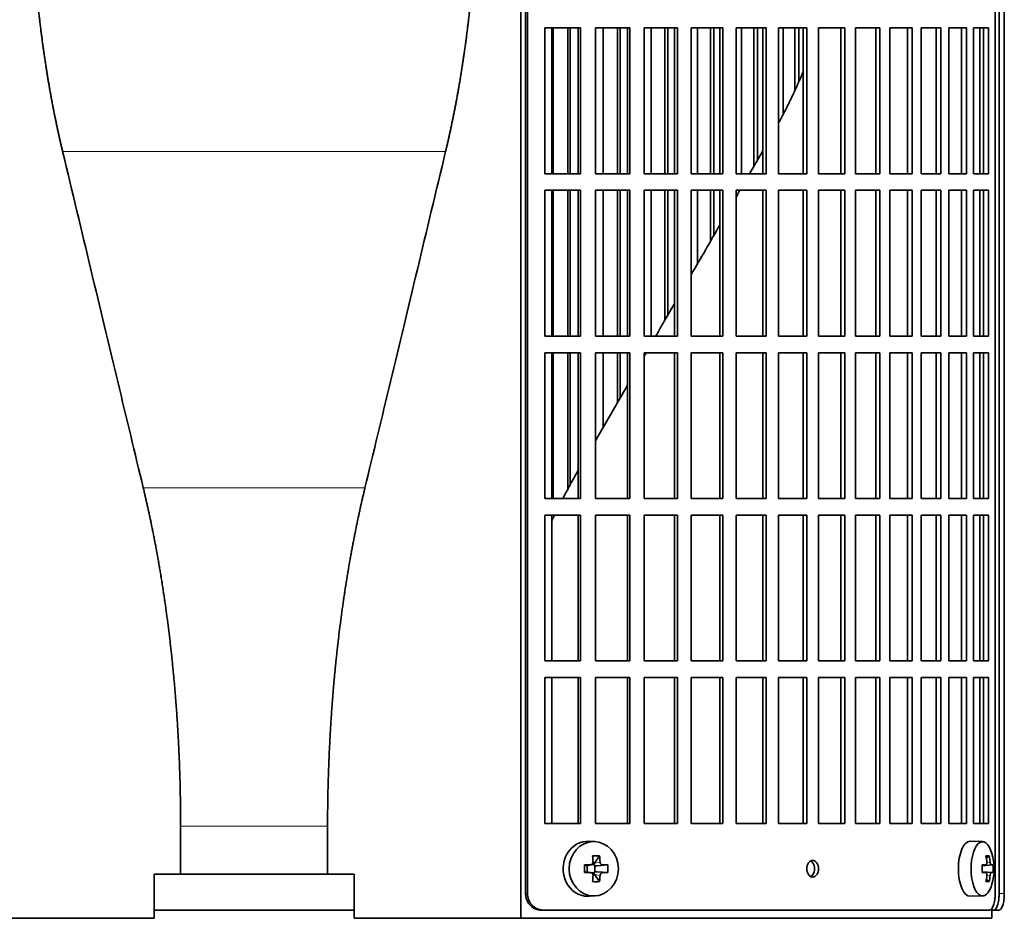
# Model space of a CAD drawing. Header units: millimetres. Extents: x 421 to 1312, y -2484 to 1869.
# Tile 16 of 33: x 528 to 707, y -514 to -351. Entities that reach past the tile are written whole.
import ezdxf

# ---------------------------------------------------------------- set-up
doc = ezdxf.new("R2010")
doc.units = ezdxf.units.MM
for name, color, linetype in [('M5X8_UNI7687', 7, 'Continuous'), ('VSI344-454_FILTR', 7, 'Continuous'), ('VSI344-454_SUPPO', 7, 'Continuous')]:
    doc.layers.add(name, color=color, linetype=linetype)

# ---------------------------------------------------------------- blocks, each defined once
blk = doc.blocks.new('SE')
at = {"layer": 'M5X8_UNI7687', "color": 7, "linetype": 'Continuous', "lineweight": 35}
for p, q in [((632.67, -499.92), (631.62, -499.86)), ((703.05, -499.92), (700.78, -499.85)), ((633.45, -502.51), (632.55, -503.81)), ((704.22, -502.51), (703.71, -502.9)), ((630.71, -504.15), (631.13, -504.31)), ((631.17, -504.32), (631.92, -504.12)), ((631.22, -505.39), (631.22, -504.3)), ((631.89, -504.1), (632.41, -504.1)), ((632.58, -504.28), (632.58, -505.41)), ((634.94, -504.15), (633, -504.31)), ((702.94, -504.2), (703.61, -504.14)), ((704.91, -504.15), (702.95, -504.3)), ((630.71, -505.54), (631.13, -505.38)), ((631.92, -505.57), (631.17, -505.38)), ((632.41, -505.6), (631.92, -505.6)), ((633.45, -507.18), (632.55, -505.88)), ((634.94, -505.54), (633, -505.38)), ((703.61, -505.56), (702.94, -505.49)), ((704.91, -505.54), (702.95, -505.4)), ((704.22, -507.18), (703.71, -506.79)), ((631.62, -509.84), (632.67, -509.77)), ((700.78, -509.85), (703.05, -509.78))]:
    blk.add_line(p, q, dxfattribs=at)
at = {"layer": 'M5X8_UNI7687', "color": 4, "linetype": 'Continuous', "lineweight": 9}
for p, q in [((631.13, -504.31), (631.82, -504.14)), ((632.55, -503.81), (633.56, -503.64)), ((634.01, -504.14), (633, -504.31)), ((702.94, -504.2), (703.6, -504.14)), ((704.62, -504.14), (702.95, -504.29)), ((703.81, -503.69), (704.41, -503.64)), ((631.82, -505.56), (631.13, -505.38)), ((633.56, -506.05), (632.55, -505.88)), ((633, -505.38), (634.01, -505.56)), ((703.6, -505.56), (702.94, -505.49)), ((702.95, -505.4), (704.62, -505.56)), ((704.41, -506.05), (703.8, -506))]:
    blk.add_line(p, q, dxfattribs=at)
at = {"layer": 'M5X8_UNI7687', "color": 7, "linetype": 'Continuous', "lineweight": 35}
for centre, radius, start, end in [((695.14, -504.85), 10, 343.7273, 16.2727), ((680.07, -504.85), 49.36, 179.1963, 180.8037), ((624.36, -504.85), 10.6, 356.2556, 3.7444), ((695.52, -504.85), 9.42, 355.7871, 4.2129)]:
    blk.add_arc(centre, radius, start, end, dxfattribs=at)
for centre, major_axis, ratio, start_param, end_param in [((631.35, -504.85), (0, -5), 0.906308, 3.081955, 6.283185), ((700.76, -504.85), (0, -5), 0.422618, 3.141593, 6.283185), ((703.02, -504.85), (0, -4.93), 0.422618, 2.175256, 6.283185), ((629.66, -507.91), (8.86, 2.7), 0.529916, 0.974266, 1.123958), ((628.87, -504.85), (0, 10), 0.34202, -1.449667, -1.335108), ((628.59, -504.85), (0, 10), 0.5, -1.449667, -1.335108), ((697.14, -507.91), (7.75, 5.06), 0.247104, 0.286808, 0.4365), ((695.22, -504.85), (0, 10), 0.866025, 4.833518, 4.948078), ((695.08, -504.85), (0, 10), 0.939693, 4.833518, 4.948078), ((628.73, -505), (9.99, 0.37), 0.07899, 1.254131, 1.36869), ((631.13, -503.81), (-0.03, 0.507), 0.355475, 2.983295, 3.209876), ((633, -503.81), (-0.561, -0.512), 0.450112, 5.177855, 5.696055), ((632.8, -503.84), (-0.019, -0.502), 0.906042, 5.273044, 5.799842), ((633, -503.81), (-0.85, -0.111), 0.58208, 0.96918, 1.487381), ((628.73, -505), (9.99, 0.37), 0.07899, 0.897313, 1.011873), ((695.15, -505), (9.97, 0.79), 0.036834, 0.556003, 0.670562), ((698.43, -504.85), (0, -9.26), 0.488139, 1.49595, 1.645642), ((695.15, -505), (9.97, 0.79), 0.036834, 0.199185, 0.313745), ((628.73, -504.69), (9.99, -0.37), 0.07899, -1.36869, -1.254131), ((631.13, -505.88), (-0.03, -0.507), 0.355475, 3.073309, 3.29989), ((628.87, -504.85), (0, -10), 0.34202, 1.335108, 1.449667), ((632.8, -505.85), (-0.019, 0.502), 0.906042, 0.483343, 1.010141), ((633, -505.88), (-0.561, 0.512), 0.450112, 0.58713, 1.105331), ((633, -505.88), (-0.85, 0.111), 0.58208, 4.795805, 5.314006), ((628.59, -504.85), (0, -10), 0.5, 1.335108, 1.449667), ((628.73, -504.69), (9.99, -0.37), 0.07899, -1.011873, -0.897313), ((695.15, -504.69), (9.97, -0.79), 0.036834, -0.670562, -0.556003), ((695.22, -504.85), (0, -10), 0.866025, 1.335108, 1.449667), ((695.08, -504.85), (0, -10), 0.939693, 1.335108, 1.449667), ((695.15, -504.69), (9.97, -0.79), 0.036834, -0.313745, -0.199185), ((629.66, -501.78), (8.86, -2.7), 0.529916, -1.123958, -0.974266), ((703.02, -504.85), (0, -4.93), 0.422618, 0, 0.966337), ((697.14, -501.78), (7.75, -5.06), 0.247104, -0.4365, -0.286808), ((631.35, -504.85), (0, -5), 0.906308, 0, 0.059638), ((700.76, -504.85), (0, -5), 0.422618, 0, 0.012961)]:
    blk.add_ellipse(centre, major_axis=major_axis, ratio=ratio, start_param=start_param, end_param=end_param, dxfattribs=at)
blk.add_ellipse((632.4, -504.85), major_axis=(0, -4.93), ratio=0.906308, dxfattribs=at)
for points in [[(631.82, -504.14), (631.83, -504.14), (631.87, -504.13), (631.91, -504.13), (631.95, -504.11), (632, -504.1), (632.04, -504.08), (632.07, -504.05), (632.11, -504.02), (632.15, -503.99), (632.18, -503.95), (632.2, -503.91), (632.22, -503.87), (632.24, -503.83), (632.25, -503.78), (632.26, -503.74), (632.27, -503.69), (632.27, -503.66), (632.27, -503.64)], [(633.56, -503.64), (633.56, -503.66), (633.56, -503.69), (633.57, -503.74), (633.58, -503.78), (633.6, -503.83), (633.62, -503.87), (633.64, -503.91), (633.67, -503.95), (633.7, -503.99), (633.73, -504.02), (633.77, -504.05), (633.81, -504.08), (633.84, -504.1), (633.88, -504.11), (633.92, -504.13), (633.96, -504.13), (633.99, -504.14), (634.01, -504.14)], [(703.6, -504.14), (703.61, -504.14), (703.63, -504.13), (703.65, -504.13), (703.68, -504.11), (703.7, -504.1), (703.72, -504.08), (703.74, -504.05), (703.76, -504.02), (703.77, -503.99), (703.79, -503.95), (703.8, -503.91), (703.81, -503.87), (703.81, -503.83), (703.82, -503.78), (703.82, -503.74), (703.82, -503.69), (703.81, -503.66), (703.81, -503.64)], [(704.41, -503.64), (704.41, -503.66), (704.42, -503.69), (704.43, -503.74), (704.43, -503.78), (704.44, -503.83), (704.46, -503.87), (704.47, -503.91), (704.48, -503.95), (704.5, -503.99), (704.51, -504.02), (704.53, -504.05), (704.54, -504.08), (704.56, -504.1), (704.57, -504.11), (704.59, -504.13), (704.61, -504.13), (704.62, -504.14), (704.62, -504.14)], [(632.27, -506.05), (632.27, -506.04), (632.27, -506), (632.26, -505.96), (632.25, -505.91), (632.24, -505.87), (632.22, -505.82), (632.2, -505.78), (632.18, -505.74), (632.15, -505.7), (632.11, -505.67), (632.07, -505.64), (632.04, -505.62), (632, -505.6), (631.95, -505.58), (631.91, -505.57), (631.87, -505.56), (631.83, -505.56), (631.82, -505.56)], [(634.01, -505.56), (633.99, -505.56), (633.96, -505.56), (633.92, -505.57), (633.88, -505.58), (633.84, -505.6), (633.81, -505.62), (633.77, -505.64), (633.73, -505.67), (633.7, -505.7), (633.67, -505.74), (633.64, -505.78), (633.62, -505.82), (633.6, -505.87), (633.58, -505.91), (633.57, -505.96), (633.56, -506), (633.56, -506.04), (633.56, -506.05)], [(703.81, -506.05), (703.81, -506.04), (703.82, -506), (703.82, -505.96), (703.82, -505.91), (703.81, -505.87), (703.81, -505.82), (703.8, -505.78), (703.79, -505.74), (703.77, -505.7), (703.76, -505.67), (703.74, -505.64), (703.72, -505.62), (703.7, -505.6), (703.68, -505.58), (703.65, -505.57), (703.63, -505.56), (703.61, -505.56), (703.6, -505.56)], [(704.62, -505.56), (704.62, -505.56), (704.61, -505.56), (704.59, -505.57), (704.57, -505.58), (704.56, -505.6), (704.54, -505.62), (704.53, -505.64), (704.51, -505.67), (704.5, -505.7), (704.48, -505.74), (704.47, -505.78), (704.46, -505.82), (704.44, -505.87), (704.43, -505.91), (704.43, -505.96), (704.42, -506), (704.41, -506.04), (704.41, -506.05)]]:
    blk.add_open_spline(points, degree=3, dxfattribs=at)
at = {"layer": 'VSI344-454_FILTR', "color": 7, "linetype": 'Continuous', "lineweight": 35}
for p, q in [((620.02, -509.35), (620.02, -236.35)), ((620.37, -509.35), (620.37, -236.35)), ((705.33, -509.35), (705.33, -236.35)), ((706.03, -509.35), (706.03, -240.35)), ((706.98, -509.35), (706.98, -240.35)), ((623.52, -378.6), (623.52, -352.1)), ((623.52, -352.1), (629.99, -352.1)), ((625.04, -378.6), (625.04, -352.1)), ((627.72, -378.6), (627.72, -352.1)), ((628.14, -378.6), (628.14, -352.1)), ((629.6, -378.6), (629.6, -352.1)), ((629.99, -378.6), (629.99, -352.1)), ((632.7, -378.6), (632.7, -352.1)), ((632.7, -352.1), (638.96, -352.1)), ((634.09, -378.6), (634.09, -352.1)), ((636.69, -378.6), (636.69, -352.1)), ((637.17, -378.6), (637.17, -352.1)), ((638.51, -378.6), (638.51, -352.1)), ((638.96, -378.6), (638.96, -352.1)), ((641.57, -378.6), (641.57, -352.1)), ((641.57, -352.1), (647.6, -352.1)), ((642.84, -378.6), (642.84, -352.1)), ((645.34, -378.6), (645.34, -352.1)), ((645.88, -378.6), (645.88, -352.1)), ((647.09, -378.6), (647.09, -352.1)), ((647.6, -378.6), (647.6, -352.1)), ((650.1, -378.6), (650.1, -352.1)), ((650.1, -352.1), (655.87, -352.1)), ((651.24, -378.6), (651.24, -352.1)), ((653.62, -378.6), (653.62, -352.1)), ((654.23, -378.6), (654.23, -352.1)), ((655.29, -378.6), (655.29, -352.1)), ((655.87, -378.6), (655.87, -352.1)), ((658.25, -378.6), (658.25, -352.1)), ((658.25, -352.1), (663.71, -352.1)), ((659.24, -378.6), (659.24, -352.1)), ((661.51, -377.18), (661.51, -352.1)), ((662.16, -376.04), (662.16, -352.1)), ((663.09, -378.6), (663.09, -352.1)), ((663.71, -378.6), (663.71, -352.1)), ((665.97, -378.6), (665.97, -352.1)), ((665.97, -352.1), (671.11, -352.1)), ((666.82, -367.6), (666.82, -352.1)), ((668.95, -363.44), (668.95, -352.1)), ((669.65, -361.72), (669.65, -352.1)), ((670.43, -378.6), (670.43, -352.1)), ((671.11, -378.6), (671.11, -352.1)), ((673.22, -352.1), (678.02, -352.1)), ((673.22, -378.6), (673.22, -352.1)), ((677.29, -378.6), (677.29, -352.1)), ((678.02, -378.6), (678.02, -352.1)), ((679.98, -352.1), (684.4, -352.1)), ((679.98, -378.6), (679.98, -352.1)), ((683.62, -378.6), (683.62, -352.1)), ((684.4, -378.6), (684.4, -352.1)), ((686.2, -352.1), (690.23, -352.1)), ((686.2, -378.6), (686.2, -352.1)), ((689.41, -378.6), (689.41, -352.1)), ((690.23, -378.6), (690.23, -352.1)), ((691.86, -352.1), (695.48, -352.1)), ((691.86, -378.6), (691.86, -352.1)), ((694.62, -378.6), (694.62, -352.1)), ((695.48, -378.6), (695.48, -352.1)), ((696.93, -352.1), (700.12, -352.1)), ((696.93, -378.6), (696.93, -352.1)), ((699.23, -378.6), (699.23, -352.1)), ((700.12, -378.6), (700.12, -352.1)), ((701.38, -352.1), (704.13, -352.1)), ((701.38, -378.6), (701.38, -352.1)), ((703.21, -378.6), (703.21, -352.1)), ((704.13, -378.6), (704.13, -352.1)), ((623.52, -378.6), (629.99, -378.6)), ((632.7, -378.6), (638.96, -378.6)), ((641.57, -378.6), (647.6, -378.6)), ((650.1, -378.6), (655.87, -378.6)), ((658.25, -378.6), (663.71, -378.6)), ((665.97, -378.6), (671.11, -378.6)), ((673.22, -378.6), (678.02, -378.6)), ((679.98, -378.6), (684.4, -378.6)), ((686.2, -378.6), (690.23, -378.6)), ((691.86, -378.6), (695.48, -378.6)), ((696.93, -378.6), (700.12, -378.6)), ((701.38, -378.6), (704.13, -378.6)), ((623.52, -408.1), (623.52, -381.6)), ((623.52, -381.6), (629.99, -381.6)), ((625.04, -408.1), (625.04, -381.6)), ((627.72, -408.1), (627.72, -381.6)), ((628.14, -408.1), (628.14, -381.6)), ((629.6, -408.1), (629.6, -381.6)), ((629.99, -408.1), (629.99, -381.6)), ((632.7, -408.1), (632.7, -381.6)), ((632.7, -381.6), (638.96, -381.6)), ((634.09, -408.1), (634.09, -381.6)), ((636.69, -408.1), (636.69, -381.6)), ((637.17, -408.1), (637.17, -381.6)), ((638.51, -408.1), (638.51, -381.6)), ((638.96, -408.1), (638.96, -381.6)), ((641.57, -408.1), (641.57, -381.6)), ((641.57, -381.6), (647.6, -381.6)), ((642.84, -408.1), (642.84, -381.6)), ((645.34, -405.18), (645.34, -381.6)), ((645.88, -404.24), (645.88, -381.6)), ((647.09, -408.1), (647.09, -381.6)), ((647.6, -408.1), (647.6, -381.6)), ((650.1, -408.1), (650.1, -381.6)), ((650.1, -381.6), (655.87, -381.6)), ((651.24, -394.96), (651.24, -381.6)), ((653.62, -390.83), (653.62, -381.6)), ((654.23, -389.79), (654.23, -381.6)), ((655.29, -408.1), (655.29, -381.6)), ((655.87, -408.1), (655.87, -381.6)), ((658.25, -408.1), (658.25, -381.6)), ((658.25, -381.6), (663.71, -381.6)), ((663.09, -408.1), (663.09, -381.6)), ((663.71, -408.1), (663.71, -381.6)), ((665.97, -408.1), (665.97, -381.6)), ((665.97, -381.6), (671.11, -381.6)), ((670.43, -408.1), (670.43, -381.6)), ((671.11, -408.1), (671.11, -381.6)), ((673.22, -381.6), (678.02, -381.6)), ((673.22, -408.1), (673.22, -381.6)), ((677.29, -408.1), (677.29, -381.6)), ((678.02, -408.1), (678.02, -381.6)), ((679.98, -381.6), (684.4, -381.6)), ((679.98, -408.1), (679.98, -381.6)), ((683.62, -408.1), (683.62, -381.6)), ((684.4, -408.1), (684.4, -381.6)), ((686.2, -381.6), (690.23, -381.6)), ((686.2, -408.1), (686.2, -381.6)), ((689.41, -408.1), (689.41, -381.6)), ((690.23, -408.1), (690.23, -381.6)), ((691.86, -381.6), (695.48, -381.6)), ((691.86, -408.1), (691.86, -381.6)), ((694.62, -408.1), (694.62, -381.6)), ((695.48, -408.1), (695.48, -381.6)), ((696.93, -381.6), (700.12, -381.6)), ((696.93, -408.1), (696.93, -381.6)), ((699.23, -408.1), (699.23, -381.6)), ((700.12, -408.1), (700.12, -381.6)), ((701.38, -381.6), (704.13, -381.6)), ((701.38, -408.1), (701.38, -381.6)), ((703.21, -408.1), (703.21, -381.6)), ((704.13, -408.1), (704.13, -381.6)), ((623.52, -408.1), (629.99, -408.1)), ((632.7, -408.1), (638.96, -408.1)), ((641.57, -408.1), (647.6, -408.1)), ((650.1, -408.1), (655.87, -408.1)), ((658.25, -408.1), (663.71, -408.1)), ((665.97, -408.1), (671.11, -408.1)), ((673.22, -408.1), (678.02, -408.1)), ((679.98, -408.1), (684.4, -408.1)), ((686.2, -408.1), (690.23, -408.1)), ((691.86, -408.1), (695.48, -408.1)), ((696.93, -408.1), (700.12, -408.1)), ((701.38, -408.1), (704.13, -408.1)), ((623.52, -437.6), (623.52, -411.1)), ((623.52, -411.1), (629.99, -411.1)), ((625.04, -437.6), (625.04, -411.1)), ((627.72, -436.07), (627.72, -411.1)), ((628.14, -435.25), (628.14, -411.1)), ((629.6, -437.6), (629.6, -411.1)), ((629.99, -437.6), (629.99, -411.1)), ((632.7, -437.6), (632.7, -411.1)), ((632.7, -411.1), (638.96, -411.1)), ((634.09, -424.66), (634.09, -411.1)), ((636.69, -420.17), (636.69, -411.1)), ((637.17, -419.33), (637.17, -411.1)), ((638.51, -437.6), (638.51, -411.1)), ((638.96, -437.6), (638.96, -411.1)), ((641.57, -437.6), (641.57, -411.1)), ((641.57, -411.1), (647.6, -411.1)), ((647.09, -437.6), (647.09, -411.1)), ((647.6, -437.6), (647.6, -411.1)), ((650.1, -437.6), (650.1, -411.1)), ((650.1, -411.1), (655.87, -411.1)), ((655.29, -437.6), (655.29, -411.1)), ((655.87, -437.6), (655.87, -411.1)), ((658.25, -437.6), (658.25, -411.1)), ((658.25, -411.1), (663.71, -411.1)), ((663.09, -437.6), (663.09, -411.1)), ((663.71, -437.6), (663.71, -411.1)), ((665.97, -437.6), (665.97, -411.1)), ((665.97, -411.1), (671.11, -411.1)), ((670.43, -437.6), (670.43, -411.1)), ((671.11, -437.6), (671.11, -411.1)), ((673.22, -411.1), (678.02, -411.1)), ((673.22, -437.6), (673.22, -411.1)), ((677.29, -437.6), (677.29, -411.1)), ((678.02, -437.6), (678.02, -411.1)), ((679.98, -411.1), (684.4, -411.1)), ((679.98, -437.6), (679.98, -411.1)), ((683.62, -437.6), (683.62, -411.1)), ((684.4, -437.6), (684.4, -411.1)), ((686.2, -411.1), (690.23, -411.1)), ((686.2, -437.6), (686.2, -411.1)), ((689.41, -437.6), (689.41, -411.1)), ((690.23, -437.6), (690.23, -411.1)), ((691.86, -411.1), (695.48, -411.1)), ((691.86, -437.6), (691.86, -411.1)), ((694.62, -437.6), (694.62, -411.1)), ((695.48, -437.6), (695.48, -411.1)), ((696.93, -411.1), (700.12, -411.1)), ((696.93, -437.6), (696.93, -411.1)), ((699.23, -437.6), (699.23, -411.1)), ((700.12, -437.6), (700.12, -411.1)), ((701.38, -411.1), (704.13, -411.1)), ((701.38, -437.6), (701.38, -411.1)), ((703.21, -437.6), (703.21, -411.1)), ((704.13, -437.6), (704.13, -411.1)), ((623.52, -437.6), (629.99, -437.6)), ((632.7, -437.6), (638.96, -437.6)), ((641.57, -437.6), (647.6, -437.6)), ((650.1, -437.6), (655.87, -437.6)), ((658.25, -437.6), (663.71, -437.6)), ((665.97, -437.6), (671.11, -437.6)), ((673.22, -437.6), (678.02, -437.6)), ((679.98, -437.6), (684.4, -437.6)), ((686.2, -437.6), (690.23, -437.6)), ((691.86, -437.6), (695.48, -437.6)), ((696.93, -437.6), (700.12, -437.6)), ((701.38, -437.6), (704.13, -437.6)), ((623.52, -467.1), (623.52, -440.6)), ((623.52, -440.6), (629.99, -440.6)), ((629.6, -467.1), (629.6, -440.6)), ((629.99, -467.1), (629.99, -440.6)), ((632.7, -467.1), (632.7, -440.6)), ((632.7, -440.6), (638.96, -440.6)), ((638.51, -467.1), (638.51, -440.6)), ((638.96, -467.1), (638.96, -440.6)), ((641.57, -467.1), (641.57, -440.6)), ((641.57, -440.6), (647.6, -440.6)), ((647.09, -467.1), (647.09, -440.6)), ((647.6, -467.1), (647.6, -440.6)), ((650.1, -467.1), (650.1, -440.6)), ((650.1, -440.6), (655.87, -440.6)), ((655.29, -467.1), (655.29, -440.6)), ((655.87, -467.1), (655.87, -440.6)), ((658.25, -467.1), (658.25, -440.6)), ((658.25, -440.6), (663.71, -440.6)), ((663.09, -467.1), (663.09, -440.6)), ((663.71, -467.1), (663.71, -440.6)), ((665.97, -467.1), (665.97, -440.6)), ((665.97, -440.6), (671.11, -440.6)), ((670.43, -467.1), (670.43, -440.6)), ((671.11, -467.1), (671.11, -440.6)), ((673.22, -440.6), (678.02, -440.6)), ((673.22, -467.1), (673.22, -440.6)), ((677.29, -467.1), (677.29, -440.6)), ((678.02, -467.1), (678.02, -440.6)), ((679.98, -440.6), (684.4, -440.6)), ((679.98, -467.1), (679.98, -440.6)), ((683.62, -467.1), (683.62, -440.6)), ((684.4, -467.1), (684.4, -440.6)), ((686.2, -440.6), (690.23, -440.6)), ((686.2, -467.1), (686.2, -440.6)), ((689.41, -467.1), (689.41, -440.6)), ((690.23, -467.1), (690.23, -440.6)), ((691.86, -440.6), (695.48, -440.6)), ((691.86, -467.1), (691.86, -440.6)), ((694.62, -467.1), (694.62, -440.6)), ((695.48, -467.1), (695.48, -440.6)), ((696.93, -440.6), (700.12, -440.6)), ((696.93, -467.1), (696.93, -440.6)), ((699.23, -467.1), (699.23, -440.6)), ((700.12, -467.1), (700.12, -440.6)), ((701.38, -440.6), (704.13, -440.6)), ((701.38, -467.1), (701.38, -440.6)), ((703.21, -467.1), (703.21, -440.6)), ((704.13, -467.1), (704.13, -440.6)), ((623.52, -467.1), (629.99, -467.1)), ((632.7, -467.1), (638.96, -467.1)), ((641.57, -467.1), (647.6, -467.1)), ((650.1, -467.1), (655.87, -467.1)), ((658.25, -467.1), (663.71, -467.1)), ((665.97, -467.1), (671.11, -467.1)), ((673.22, -467.1), (678.02, -467.1)), ((679.98, -467.1), (684.4, -467.1)), ((686.2, -467.1), (690.23, -467.1)), ((691.86, -467.1), (695.48, -467.1)), ((696.93, -467.1), (700.12, -467.1)), ((701.38, -467.1), (704.13, -467.1)), ((623.52, -496.6), (623.52, -470.1)), ((623.52, -470.1), (629.99, -470.1)), ((629.6, -496.6), (629.6, -470.1)), ((629.99, -496.6), (629.99, -470.1)), ((632.7, -496.6), (632.7, -470.1)), ((632.7, -470.1), (638.96, -470.1)), ((638.51, -496.6), (638.51, -470.1)), ((638.96, -496.6), (638.96, -470.1)), ((641.57, -496.6), (641.57, -470.1)), ((641.57, -470.1), (647.6, -470.1)), ((647.09, -496.6), (647.09, -470.1)), ((647.6, -496.6), (647.6, -470.1)), ((650.1, -496.6), (650.1, -470.1)), ((650.1, -470.1), (655.87, -470.1)), ((655.29, -496.6), (655.29, -470.1)), ((655.87, -496.6), (655.87, -470.1)), ((658.25, -496.6), (658.25, -470.1)), ((658.25, -470.1), (663.71, -470.1)), ((663.09, -496.6), (663.09, -470.1)), ((663.71, -496.6), (663.71, -470.1)), ((665.97, -496.6), (665.97, -470.1)), ((665.97, -470.1), (671.11, -470.1)), ((670.43, -496.6), (670.43, -470.1)), ((671.11, -496.6), (671.11, -470.1)), ((673.22, -470.1), (678.02, -470.1)), ((673.22, -496.6), (673.22, -470.1)), ((677.29, -496.6), (677.29, -470.1)), ((678.02, -496.6), (678.02, -470.1)), ((679.98, -470.1), (684.4, -470.1)), ((679.98, -496.6), (679.98, -470.1)), ((683.62, -496.6), (683.62, -470.1)), ((684.4, -496.6), (684.4, -470.1)), ((686.2, -470.1), (690.23, -470.1)), ((686.2, -496.6), (686.2, -470.1)), ((689.41, -496.6), (689.41, -470.1)), ((690.23, -496.6), (690.23, -470.1)), ((691.86, -470.1), (695.48, -470.1)), ((691.86, -496.6), (691.86, -470.1)), ((694.62, -496.6), (694.62, -470.1)), ((695.48, -496.6), (695.48, -470.1)), ((696.93, -470.1), (700.12, -470.1)), ((696.93, -496.6), (696.93, -470.1)), ((699.23, -496.6), (699.23, -470.1)), ((700.12, -496.6), (700.12, -470.1)), ((701.38, -470.1), (704.13, -470.1)), ((701.38, -496.6), (701.38, -470.1)), ((703.21, -496.6), (703.21, -470.1)), ((704.13, -496.6), (704.13, -470.1)), ((623.52, -496.6), (629.99, -496.6)), ((632.7, -496.6), (638.96, -496.6)), ((641.57, -496.6), (647.6, -496.6)), ((650.1, -496.6), (655.87, -496.6)), ((658.25, -496.6), (663.71, -496.6)), ((665.97, -496.6), (671.11, -496.6)), ((673.22, -496.6), (678.02, -496.6)), ((679.98, -496.6), (684.4, -496.6)), ((686.2, -496.6), (690.23, -496.6)), ((691.86, -496.6), (695.48, -496.6)), ((696.93, -496.6), (700.12, -496.6)), ((701.38, -496.6), (704.13, -496.6)), ((552.53, -512.35), (588.87, -512.35)), ((623.17, -512.35), (622.83, -512.35)), ((623.17, -512.35), (704.26, -512.35)), ((704.7, -512.35), (705.06, -512.35)), ((706.01, -512.35), (705.06, -512.35))]:
    blk.add_line(p, q, dxfattribs=at)
at = {"layer": 'VSI344-454_FILTR', "color": 4, "linetype": 'Continuous', "lineweight": 9}
for p, q in [((620.37, -509.35), (620.02, -509.35)), ((706.98, -509.35), (706.03, -509.35))]:
    blk.add_line(p, q, dxfattribs=at)
at = {"layer": 'VSI344-454_FILTR', "color": 7, "linetype": 'Continuous', "lineweight": 35}
for points, knots in [([(672.17, -506.35), (672.1, -506.34), (671.96, -506.33), (671.69, -506.21), (671.39, -505.93), (671.16, -505.42), (671.08, -504.84), (671.16, -504.25), (671.37, -503.81), (671.64, -503.54), (671.89, -503.37), (672.08, -503.36), (672.17, -503.35)], [0, 0, 0, 0, 0.064066, 0.126815, 0.254692, 0.378277, 0.50107, 0.625893, 0.749447, 0.833633, 0.916759, 1, 1, 1, 1]), ([(671.81, -506.27), (671.87, -506.23), (672.02, -506.14), (672.26, -505.88), (672.46, -505.44), (672.55, -504.86), (672.47, -504.27), (672.24, -503.77), (671.99, -503.53), (671.84, -503.45), (671.83, -503.44)], [0.1064378, 0.1064378, 0.1064378, 0.1064378, 0.1663652, 0.2505516, 0.3741057, 0.498929, 0.621722, 0.7453065, 0.8731842, 0.8878187, 0.8878187, 0.8878187, 0.8878187]), ([(672.17, -503.35), (672.24, -503.35), (672.38, -503.36), (672.65, -503.49), (672.95, -503.77), (673.17, -504.27), (673.25, -504.86), (673.17, -505.44), (672.96, -505.88), (672.7, -506.16), (672.45, -506.32), (672.26, -506.34), (672.17, -506.35)], [0, 0, 0, 0, 0.064066, 0.126815, 0.254692, 0.378277, 0.50107, 0.625893, 0.749447, 0.833633, 0.916759, 1, 1, 1, 1]), ([(622.83, -512.35), (622.77, -512.35), (622.67, -512.34), (622.51, -512.33), (622.36, -512.31), (622.21, -512.27), (622.05, -512.23), (621.91, -512.18), (621.64, -512.07), (621.26, -511.86), (620.83, -511.48), (620.48, -511.03), (620.27, -510.59), (620.14, -510.22), (620.07, -509.93), (620.03, -509.64), (620.03, -509.45), (620.02, -509.35)], [0, 0, 0, 0, 0.036074, 0.071827, 0.107372, 0.142823, 0.178296, 0.213907, 0.249769, 0.37568, 0.49974, 0.623937, 0.750153, 0.812742, 0.874833, 0.937047, 1, 1, 1, 1]), ([(620.37, -509.35), (620.37, -509.4), (620.37, -509.52), (620.39, -509.68), (620.41, -509.85), (620.44, -510.01), (620.48, -510.18), (620.53, -510.34), (620.63, -510.63), (620.83, -511.03), (621.18, -511.48), (621.61, -511.86), (622.02, -512.09), (622.36, -512.22), (622.63, -512.29), (622.9, -512.34), (623.08, -512.34), (623.17, -512.35)], [0, 0, 0, 0, 0.036092, 0.07186, 0.10742, 0.142884, 0.178369, 0.213992, 0.249865, 0.376032, 0.500265, 0.624304, 0.750267, 0.812832, 0.874898, 0.937082, 1, 1, 1, 1]), ([(704.26, -512.35), (704.29, -512.35), (704.33, -512.34), (704.39, -512.33), (704.45, -512.31), (704.51, -512.27), (704.57, -512.23), (704.62, -512.18), (704.73, -512.07), (704.87, -511.86), (705.03, -511.48), (705.16, -511.03), (705.24, -510.59), (705.29, -510.22), (705.31, -509.93), (705.33, -509.64), (705.33, -509.45), (705.33, -509.35)], [0, 0, 0, 0, 0.036074, 0.071827, 0.107372, 0.142823, 0.178296, 0.213907, 0.249769, 0.375679, 0.49974, 0.623937, 0.750153, 0.812742, 0.874833, 0.937047, 1, 1, 1, 1]), ([(705.06, -512.35), (705.08, -512.35), (705.12, -512.34), (705.18, -512.33), (705.23, -512.31), (705.29, -512.27), (705.34, -512.23), (705.39, -512.18), (705.48, -512.07), (705.61, -511.86), (705.76, -511.48), (705.88, -511.03), (705.95, -510.59), (705.99, -510.22), (706.02, -509.93), (706.03, -509.64), (706.03, -509.45), (706.03, -509.35)], [0, 0, 0, 0, 0.036074, 0.071835, 0.107394, 0.142867, 0.178369, 0.214016, 0.24992, 0.375515, 0.499619, 0.623903, 0.749864, 0.812553, 0.874725, 0.937001, 1, 1, 1, 1]), ([(706.98, -509.35), (706.98, -509.4), (706.98, -509.52), (706.98, -509.68), (706.97, -509.85), (706.96, -510.01), (706.95, -510.18), (706.93, -510.34), (706.9, -510.63), (706.83, -511.03), (706.71, -511.48), (706.56, -511.86), (706.42, -512.09), (706.3, -512.22), (706.21, -512.29), (706.11, -512.34), (706.05, -512.34), (706.01, -512.35)], [0, 0, 0, 0, 0.03611, 0.071905, 0.107497, 0.143003, 0.178538, 0.214218, 0.250157, 0.376062, 0.500393, 0.624478, 0.750119, 0.812755, 0.87487, 0.93708, 1, 1, 1, 1])]:
    blk.add_open_spline(points, degree=3, knots=knots, dxfattribs=at)
at = {"layer": 'VSI344-454_SUPPO', "color": 7, "linetype": 'Continuous', "lineweight": 35}
for p, q in [((619.17, -513.85), (619.17, -235.76)), ((624.77, -378.6), (624.77, -352.1)), ((702.55, -378.6), (702.55, -352.1)), ((624.77, -408.1), (624.77, -381.6)), ((702.55, -408.1), (702.55, -381.6)), ((624.77, -437.6), (624.77, -411.1)), ((702.55, -437.6), (702.55, -411.1)), ((624.77, -467.1), (624.77, -440.6)), ((702.55, -467.1), (702.55, -440.6)), ((624.77, -496.6), (624.77, -470.1)), ((702.55, -496.6), (702.55, -470.1)), ((557.35, -505.85), (557.35, -497.11)), ((584.05, -505.85), (584.05, -497.11)), ((557.35, -505.85), (552.53, -505.85)), ((552.53, -505.85), (552.53, -513.85)), ((557.35, -505.85), (584.05, -505.85)), ((584.05, -505.85), (588.87, -505.85)), ((588.87, -505.85), (588.87, -513.85)), ((704.7, -513.85), (704.7, -512.07)), ((522.23, -513.85), (552.53, -513.85)), ((619.17, -513.85), (588.87, -513.85)), ((619.17, -513.85), (704.7, -513.85))]:
    blk.add_line(p, q, dxfattribs=at)
at = {"layer": 'VSI344-454_SUPPO', "color": 4, "linetype": 'Continuous', "lineweight": 9}
for p, q in [((535.91, -374.54), (605.49, -374.54)), ((590.84, -435.64), (550.56, -435.64)), ((584.05, -497.11), (557.35, -497.11))]:
    blk.add_line(p, q, dxfattribs=at)
at = {"layer": 'VSI344-454_SUPPO', "color": 7, "linetype": 'Continuous', "lineweight": 35}
for points, degree, knots in [([(535.91, -374.54), (534.49, -368.61), (533.4, -362.23), (532.31, -355.83), (531.57, -349.11), (530.83, -342.4), (530.46, -335.46), (530.25, -331.61), (530.16, -327.74)], 2, [0, 0, 0, 0.25, 0.25, 0.5, 0.5, 0.75, 0.75, 0.8891852, 0.8891852, 0.8891852]), ([(611.24, -327.74), (611.15, -331.61), (610.94, -335.46), (610.57, -342.4), (609.83, -349.11), (609.09, -355.83), (608, -362.23), (606.91, -368.61), (605.49, -374.54)], 2, [0.1108193, 0.1108193, 0.1108193, 0.25, 0.25, 0.5, 0.5, 0.75, 0.75, 1, 1, 1]), ([(643.66, -408.1), (644.77, -406.17), (645.91, -404.19), (647.06, -402.21), (647.09, -402.16)], 3, [0.40501294, 0.40501294, 0.40501294, 0.40501294, 0.5, 0.50245824, 0.50245824, 0.50245824, 0.50245824]), ([(557.35, -497.11), (557.35, -489.01), (556.92, -481.01), (556.48, -472.98), (555.62, -465.19), (554.76, -457.4), (553.49, -449.96), (552.22, -442.55), (550.56, -435.64)], 2, [0, 0, 0, 0.25, 0.25, 0.5, 0.5, 0.75, 0.75, 1, 1, 1]), ([(590.84, -435.64), (589.18, -442.54), (587.91, -449.96), (586.64, -457.39), (585.78, -465.19), (584.92, -472.97), (584.49, -481.01), (584.05, -489.01), (584.05, -497.11)], 2, [0, 0, 0, 0.25, 0.25, 0.5, 0.5, 0.75, 0.75, 1, 1, 1])]:
    blk.add_open_spline(points, degree=degree, knots=knots, dxfattribs=at)
for points, degree in [([(670.51, -359.88), (668.52, -364.71), (666.03, -369.28)], 2), ([(550.56, -435.64), (549.06, -429.39), (545.98, -416.54), (541.09, -396.18), (537.67, -381.87), (535.91, -374.54)], 3), ([(590.84, -435.64), (592.34, -429.39), (595.43, -416.54), (600.31, -396.18), (603.74, -381.87), (605.49, -374.54)], 3), ([(660.69, -378.6), (661.49, -377.21), (662.28, -375.83), (663.09, -374.44)], 3), ([(658.25, -382.82), (658.48, -382.41), (658.72, -382.01), (658.96, -381.6)], 3), ([(650.1, -396.93), (651.83, -393.95), (653.56, -390.95), (655.29, -387.94)], 3), ([(641.57, -411.71), (641.69, -411.5), (641.81, -411.3), (641.93, -411.1)], 3), ([(632.7, -427.08), (634.63, -423.74), (636.56, -420.39), (638.51, -417.01)], 3), ([(629.59, -432.46), (628.15, -434.96), (626.82, -437.53)], 2), ([(629.59, -432.46), (629.6, -432.45), (629.6, -432.45), (629.6, -432.44)], 3), ([(625.3, -440.56), (625.02, -441.14), (624.75, -441.73)], 2)]:
    blk.add_open_spline(points, degree=degree, dxfattribs=at)

msp = doc.modelspace()

# ---------------------------------------------------------------- block references
msp.add_blockref('SE', (0, 0))

doc.saveas('drawing.dxf')
